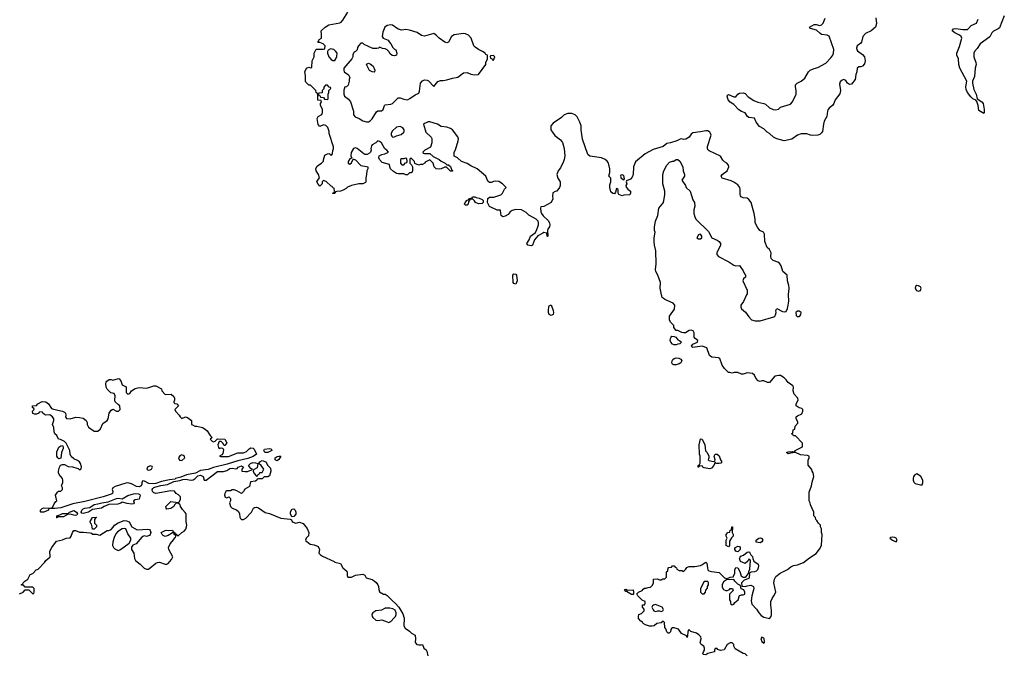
# Model space of a CAD drawing. Header units: inches. Extents: x 2396598 to 2566999, y 262085 to 451979.
# Tile 243 of 256: x 2533690 to 2544249, y 366134 to 372950. Entities that reach past the tile are written whole.
import ezdxf

# ---------------------------------------------------------------- set-up
doc = ezdxf.new("R2010")
doc.units = ezdxf.units.IN
doc.header["$MEASUREMENT"] = 0
for name, color, linetype in [('C5336', 7, 'Continuous'), ('C5337', 7, 'Continuous'), ('C5346', 7, 'Continuous'), ('C5347', 7, 'Continuous')]:
    doc.layers.add(name, color=color, linetype=linetype)

msp = doc.modelspace()

# ---------------------------------------------------------------- linework, layer by layer
at = {"layer": 'C5336', "color": 5, "elevation": 40}
for points in [[(2539390, 369777), (2539370, 369789), (2539362, 369810), (2539360, 369830), (2539366, 369874), (2539370, 369882), (2539390, 369892), (2539413, 369830), (2539415, 369810), (2539410, 369789)], [(2534850, 368934), (2534870, 368942), (2534889, 368971), (2534930, 368996), (2534970, 369004), (2535050, 368999), (2535076, 369004), (2535130, 369025), (2535150, 369022), (2535211, 368991), (2535214, 368970), (2535250, 368932), (2535315, 368935), (2535345, 368910), (2535351, 368890), (2535351, 368869), (2535342, 368850), (2535344, 368844), (2535353, 368833), (2535374, 368830), (2535394, 368810), (2535354, 368770), (2535362, 368750), (2535402, 368710), (2535412, 368692), (2535430, 368674), (2535469, 368691), (2535490, 368685), (2535533, 368653), (2535534, 368610), (2535544, 368604), (2535570, 368592), (2535591, 368591), (2535650, 368576), (2535680, 368560), (2535700, 368540), (2535732, 368492), (2535754, 368470), (2535734, 368450), (2535754, 368430), (2535770, 368422), (2535786, 368430), (2535810, 368454), (2535891, 368451), (2535911, 368411), (2535890, 368382), (2535884, 368384), (2535870, 368408), (2535850, 368426), (2535830, 368426), (2535816, 368390), (2535821, 368361), (2535830, 368352), (2535850, 368358), (2535870, 368354), (2535876, 368336), (2535870, 368298), (2535858, 368282), (2535834, 368270), (2535844, 368264), (2535930, 368266), (2536030, 368304), (2536090, 368305), (2536121, 368319), (2536150, 368347), (2536170, 368358), (2536194, 368354), (2536204, 368344), (2536230, 368290), (2536195, 368265), (2536137, 368243), (2536030, 368220), (2535917, 368183), (2535770, 368146), (2535713, 368127), (2535630, 368115), (2535574, 368086), (2535481, 368070), (2535417, 368043), (2535363, 368030), (2535356, 368024), (2535297, 368017), (2535210, 367997), (2535150, 367976), (2535130, 367973), (2535077, 367977), (2535030, 368002), (2535010, 368005), (2535000, 367990), (2535002, 367970), (2534994, 367950), (2534970, 367939), (2534944, 367944), (2534890, 367972), (2534850, 367984), (2534830, 367981), (2534715, 367945), (2534691, 367930), (2534682, 367910), (2534691, 367890), (2534684, 367870), (2534670, 367862), (2534587, 367833), (2534390, 367783), (2534261, 367759), (2534130, 367715), (2534067, 367707), (2534011, 367709), (2534001, 367699), (2534001, 367690), (2533950, 367670), (2533918, 367670), (2533913, 367673), (2533912, 367690), (2533930, 367708), (2533950, 367715), (2534029, 367711), (2534042, 367718), (2534061, 367759), (2534077, 367783), (2534088, 367790), (2534075, 367850), (2534096, 367884), (2534108, 367892), (2534130, 367892), (2534148, 367910), (2534148, 367930), (2534138, 367950), (2534154, 367986), (2534154, 368010), (2534149, 368030), (2534113, 368073), (2534105, 368090), (2534106, 368110), (2534117, 368150), (2534129, 368171), (2534150, 368178), (2534170, 368178), (2534210, 368159), (2534255, 368155), (2534302, 368142), (2534316, 368136), (2534330, 368122), (2534350, 368134), (2534353, 368153), (2534342, 368190), (2534330, 368208), (2534310, 368222), (2534270, 368239), (2534244, 368264), (2534233, 368290), (2534229, 368330), (2534188, 368410), (2534170, 368428), (2534142, 368442), (2534128, 368448), (2534108, 368450), (2534088, 368490), (2534069, 368510), (2534059, 368530), (2534055, 368575), (2534042, 368610), (2534058, 368650), (2534055, 368670), (2534042, 368690), (2534013, 368713), (2533970, 368709), (2533955, 368715), (2533938, 368730), (2533930, 368746), (2533898, 368742), (2533894, 368730), (2533870, 368718), (2533850, 368718), (2533830, 368728), (2533828, 368752), (2533846, 368770), (2533842, 368782), (2533826, 368790), (2533826, 368810), (2533870, 368814), (2533886, 368830), (2533930, 368854), (2533970, 368851), (2533998, 368830), (2534030, 368782), (2534052, 368772), (2534070, 368771), (2534101, 368761), (2534150, 368753), (2534170, 368741), (2534181, 368730), (2534185, 368710), (2534182, 368690), (2534192, 368672), (2534230, 368671), (2534293, 368687), (2534330, 368685), (2534370, 368675), (2534404, 368650), (2534414, 368630), (2534415, 368610), (2534430, 368581), (2534490, 368538), (2534530, 368538), (2534558, 368562), (2534582, 368618), (2534629, 368651), (2534638, 368670), (2534649, 368730), (2534670, 368762), (2534690, 368772), (2534730, 368752), (2534750, 368752), (2534768, 368770), (2534766, 368810), (2534750, 368818), (2534715, 368850), (2534709, 368870), (2534715, 368915), (2534702, 368942), (2534666, 368950), (2534629, 368989), (2534619, 369010), (2534614, 369050), (2534618, 369062), (2534626, 369074), (2534650, 369092), (2534670, 369092), (2534690, 369085), (2534750, 369102), (2534757, 369097), (2534776, 369076), (2534790, 369034), (2534832, 369012), (2534833, 368953)], [(2534110, 368242), (2534098, 368250), (2534089, 368270), (2534090, 368314), (2534110, 368365), (2534130, 368381), (2534150, 368382), (2534158, 368370), (2534156, 368350), (2534139, 368310), (2534130, 368248)], [(2536350, 368310), (2536321, 368310), (2536310, 368330), (2536317, 368343), (2536370, 368351), (2536386, 368346), (2536393, 368330)], [(2535430, 368285), (2535407, 368273), (2535395, 368250), (2535405, 368225), (2535430, 368222), (2535460, 368250), (2535454, 368274)], [(2536450, 368220), (2536430, 368230), (2536430, 368250), (2536450, 368264), (2536470, 368270), (2536492, 368270), (2536470, 368233)], [(2535090, 368164), (2535062, 368150), (2535054, 368130), (2535062, 368122), (2535070, 368118), (2535090, 368122), (2535103, 368130), (2535116, 368150), (2535110, 368159)], [(2534890, 367755), (2534842, 367762), (2534790, 367775), (2534776, 367764), (2534744, 367756), (2534648, 367752), (2534596, 367730), (2534568, 367712), (2534470, 367697), (2534430, 367669), (2534370, 367653), (2534357, 367657), (2534349, 367669), (2534357, 367690), (2534370, 367703), (2534390, 367711), (2534441, 367719), (2534490, 367750), (2534530, 367757), (2534570, 367770), (2534640, 367780), (2534730, 367816), (2534750, 367820), (2534790, 367812), (2534850, 367849), (2534910, 367866), (2534930, 367869), (2534965, 367865), (2534978, 367858), (2534981, 367850), (2534970, 367809), (2534930, 367802), (2534912, 367790), (2534918, 367770), (2534910, 367758)], [(2534290, 367633), (2534270, 367635), (2534245, 367645), (2534210, 367646), (2534161, 367619), (2534102, 367618), (2534090, 367609), (2534086, 367610), (2534089, 367611), (2534090, 367630), (2534121, 367639), (2534150, 367654), (2534210, 367656), (2534219, 367661), (2534224, 367670), (2534270, 367685), (2534300, 367670), (2534312, 367650), (2534302, 367638)], [(2536610, 367618), (2536594, 367650), (2536593, 367670), (2536610, 367701), (2536630, 367703), (2536646, 367690), (2536653, 367670), (2536650, 367648), (2536630, 367622)], [(2534470, 367486), (2534469, 367510), (2534459, 367539), (2534449, 367550), (2534446, 367570), (2534470, 367612), (2534510, 367614), (2534514, 367610), (2534498, 367602), (2534494, 367590), (2534494, 367550), (2534514, 367530), (2534513, 367513), (2534490, 367486)], [(2534815, 367495), (2534790, 367489), (2534741, 367459), (2534723, 367437), (2534703, 367397), (2534691, 367351), (2534687, 367310), (2534696, 367290), (2534710, 367276), (2534741, 367261), (2534750, 367259), (2534770, 367267), (2534863, 367337), (2534883, 367370), (2534884, 367390), (2534850, 367438), (2534829, 367489)], [(2537659, 366639), (2537610, 366638), (2537570, 366619), (2537510, 366609), (2537478, 366590), (2537467, 366573), (2537471, 366550), (2537478, 366538), (2537510, 366511), (2537530, 366507), (2537575, 366515), (2537630, 366491), (2537650, 366487), (2537670, 366495), (2537706, 366534), (2537719, 366550), (2537727, 366570), (2537727, 366590), (2537716, 366616), (2537692, 366632)]]:
    msp.add_lwpolyline(points, close=True, dxfattribs=at)
msp.add_lwpolyline([(2533690, 366792), (2533726, 366810), (2533750, 366834), (2533790, 366834), (2533830, 366794), (2533842, 366798), (2533846, 366810), (2533846, 366850), (2533830, 366866), (2533750, 366866), (2533730, 366886), (2533710, 366886), (2533708, 366892), (2533722, 366898), (2533726, 366910), (2533746, 366930), (2533778, 366950), (2533801, 366999), (2533830, 367012), (2533866, 367050), (2533890, 367058), (2533955, 367130), (2533969, 367151), (2534015, 367185), (2534018, 367190), (2534014, 367250), (2534034, 367290), (2534084, 367356), (2534149, 367371), (2534190, 367391), (2534230, 367392), (2534242, 367410), (2534255, 367450), (2534270, 367472), (2534290, 367471), (2534330, 367454), (2534375, 367455), (2534446, 367446), (2534462, 367442), (2534473, 367433), (2534510, 367432), (2534550, 367422), (2534628, 367472), (2534647, 367473), (2534670, 367482), (2534694, 367506), (2534708, 367530), (2534745, 367555), (2534810, 367578), (2534837, 367577), (2534864, 367564), (2534894, 367510), (2534950, 367478), (2535065, 367485), (2535082, 367482), (2535091, 367471), (2535096, 367450), (2535091, 367429), (2535081, 367419), (2535051, 367409), (2535027, 367413), (2535010, 367409), (2534999, 367401), (2534939, 367330), (2534905, 367315), (2534888, 367292), (2534890, 367270), (2534913, 367230), (2534921, 367170), (2534932, 367152), (2534984, 367110), (2535027, 367067), (2535050, 367057), (2535070, 367059), (2535090, 367071), (2535150, 367120), (2535170, 367130), (2535190, 367132), (2535250, 367110), (2535270, 367111), (2535282, 367118), (2535320, 367160), (2535333, 367190), (2535290, 367270), (2535285, 367290), (2535305, 367330), (2535343, 367377), (2535350, 367394), (2535362, 367398), (2535366, 367410), (2535362, 367422), (2535348, 367428), (2535346, 367446), (2535330, 367448), (2535282, 367418), (2535249, 367409), (2535230, 367418), (2535218, 367430), (2535208, 367450), (2535249, 367471), (2535270, 367476), (2535288, 367472), (2535330, 367474), (2535338, 367458), (2535350, 367454), (2535358, 367438), (2535370, 367434), (2535378, 367418), (2535390, 367414), (2535429, 367450), (2535455, 367465), (2535472, 367488), (2535481, 367510), (2535484, 367530), (2535475, 367570), (2535474, 367650), (2535466, 367666), (2535437, 367697), (2535415, 367730), (2535410, 367746), (2535390, 367766), (2535370, 367766), (2535350, 367746), (2535342, 367730), (2535311, 367709), (2535270, 367702), (2535262, 367710), (2535258, 367730), (2535310, 367782), (2535390, 367771), (2535402, 367778), (2535416, 367804), (2535414, 367834), (2535394, 367854), (2535369, 367870), (2535352, 367892), (2535310, 367897), (2535150, 367870), (2535130, 367876), (2535115, 367890), (2535111, 367910), (2535118, 367922), (2535128, 367932), (2535150, 367942), (2535204, 367956), (2535275, 367965), (2535343, 367997), (2535408, 368008), (2535440, 368020), (2535470, 368024), (2535530, 368013), (2535550, 368016), (2535571, 368029), (2535602, 368058), (2535630, 368067), (2535658, 368050), (2535667, 368010), (2535690, 368011), (2535810, 368105), (2535877, 368103), (2535910, 368114), (2535944, 368136), (2535970, 368139), (2536010, 368134), (2536022, 368138), (2536034, 368150), (2536070, 368164), (2536091, 368150), (2536071, 368130), (2536074, 368110), (2536110, 368103), (2536134, 368106), (2536178, 368122), (2536186, 368130), (2536170, 368138), (2536145, 368170), (2536164, 368190), (2536190, 368200), (2536218, 368198), (2536245, 368190), (2536237, 368143), (2536198, 368122), (2536194, 368110), (2536204, 368084), (2536230, 368054), (2536242, 368058), (2536247, 368073), (2536262, 368078), (2536267, 368093), (2536290, 368094), (2536308, 368130), (2536281, 368170), (2536255, 368190), (2536266, 368210), (2536290, 368223), (2536331, 368210), (2536352, 368170), (2536379, 368139), (2536383, 368110), (2536370, 368058), (2536350, 368048), (2536313, 368047), (2536290, 368026), (2536250, 368026), (2536238, 368022), (2536234, 368010), (2536220, 368000), (2536165, 367995), (2536155, 367945), (2536105, 367915), (2536091, 367889), (2536070, 367868), (2536018, 367898), (2535990, 367909), (2535970, 367908), (2535950, 367898), (2535910, 367897), (2535901, 367890), (2535891, 367870), (2535886, 367850), (2535894, 367830), (2535910, 367822), (2535932, 367832), (2535950, 367814), (2535951, 367789), (2535942, 367770), (2535951, 367730), (2535970, 367711), (2536015, 367695), (2536037, 367677), (2536047, 367650), (2536050, 367614), (2536060, 367600), (2536070, 367591), (2536090, 367591), (2536114, 367606), (2536178, 367670), (2536198, 367710), (2536210, 367718), (2536230, 367721), (2536250, 367716), (2536324, 367664), (2536370, 367656), (2536490, 367605), (2536592, 367592), (2536605, 367585), (2536612, 367570), (2536622, 367562), (2536650, 367551), (2536690, 367561), (2536730, 367548), (2536774, 367494), (2536791, 367450), (2536786, 367414), (2536762, 367390), (2536754, 367370), (2536758, 367358), (2536770, 367354), (2536804, 367324), (2536850, 367318), (2536890, 367301), (2536906, 367270), (2536898, 367230), (2536918, 367210), (2536937, 367197), (2537061, 367141), (2537071, 367131), (2537130, 367118), (2537156, 367070), (2537197, 367037), (2537201, 367030), (2537201, 366990), (2537211, 366971), (2537250, 366971), (2537290, 366992), (2537370, 367002), (2537390, 366992), (2537406, 366966), (2537470, 366945), (2537490, 366931), (2537514, 366914), (2537531, 366890), (2537538, 366870), (2537540, 366840), (2537550, 366814), (2537591, 366791), (2537610, 366791), (2537630, 366776), (2537683, 366723), (2537722, 366690), (2537758, 366650), (2537798, 366578), (2537813, 366533), (2537811, 366450), (2537824, 366424), (2537870, 366392), (2537891, 366371), (2537932, 366350), (2537936, 366310), (2537931, 366270), (2537950, 366251), (2537970, 366245), (2537995, 366245), (2538011, 366250), (2538025, 366210), (2538050, 366191), (2538058, 366178), (2538068, 366128)], dxfattribs=at)
at = {"layer": 'C5337', "color": 5, "elevation": 40}
msp.add_lwpolyline([(2540000, 371419), (2539992, 371432), (2539969, 371450), (2539930, 371469), (2539806, 371486), (2539783, 371503), (2539727, 371670), (2539712, 371768), (2539713, 371810), (2539699, 371850), (2539670, 371909), (2539649, 371929), (2539610, 371945), (2539570, 371944), (2539531, 371929), (2539500, 371900), (2539410, 371841), (2539387, 371810), (2539387, 371770), (2539410, 371731), (2539430, 371706), (2539490, 371661), (2539510, 371631), (2539530, 371570), (2539535, 371490), (2539530, 371450), (2539523, 371430), (2539490, 371362), (2539466, 371330), (2539451, 371290), (2539461, 371250), (2539485, 371210), (2539485, 371170), (2539478, 371150), (2539450, 371109), (2539432, 371108), (2539406, 371094), (2539403, 371057), (2539406, 371030), (2539390, 370989), (2539310, 370948), (2539278, 370942), (2539274, 370930), (2539278, 370890), (2539286, 370870), (2539305, 370845), (2539357, 370797), (2539371, 370771), (2539375, 370750), (2539371, 370730), (2539358, 370710), (2539352, 370690), (2539354, 370630), (2539350, 370626), (2539348, 370630), (2539342, 370662), (2539310, 370668), (2539301, 370659), (2539247, 370633), (2539211, 370590), (2539191, 370530), (2539174, 370526), (2539138, 370530), (2539129, 370550), (2539155, 370590), (2539170, 370630), (2539217, 370663), (2539232, 370688), (2539253, 370750), (2539254, 370770), (2539249, 370790), (2539229, 370809), (2539198, 370830), (2539150, 370855), (2539123, 370883), (2539070, 370909), (2539010, 370913), (2538970, 370904), (2538950, 370889), (2538930, 370862), (2538898, 370842), (2538870, 370835), (2538855, 370850), (2538849, 370870), (2538846, 370906), (2538810, 370908), (2538730, 370948), (2538706, 370990), (2538709, 371031), (2538730, 371045), (2538774, 371046), (2538850, 371071), (2538869, 371090), (2538890, 371134), (2538906, 371150), (2538868, 371190), (2538830, 371214), (2538790, 371219), (2538770, 371215), (2538750, 371202), (2538730, 371202), (2538710, 371218), (2538688, 371270), (2538598, 371350), (2538530, 371382), (2538489, 371409), (2538430, 371428), (2538386, 371470), (2538350, 371486), (2538349, 371530), (2538365, 371555), (2538394, 371650), (2538397, 371670), (2538390, 371695), (2538330, 371769), (2538310, 371784), (2538270, 371797), (2538210, 371804), (2538170, 371829), (2538090, 371855), (2538070, 371854), (2538050, 371842), (2538030, 371838), (2538022, 371830), (2538045, 371745), (2538102, 371690), (2538110, 371674), (2538111, 371629), (2538097, 371583), (2538034, 371550), (2538014, 371530), (2538018, 371518), (2538030, 371514), (2538090, 371514), (2538124, 371484), (2538190, 371452), (2538210, 371432), (2538252, 371412), (2538270, 371394), (2538290, 371394), (2538310, 371374), (2538322, 371342), (2538330, 371334), (2538330, 371326), (2538310, 371326), (2538268, 371368), (2538250, 371369), (2538211, 371349), (2538190, 371345), (2538158, 371350), (2538135, 371370), (2538126, 371410), (2538090, 371446), (2538038, 371422), (2538034, 371410), (2538010, 371398), (2537990, 371398), (2537969, 371389), (2537927, 371407), (2537926, 371430), (2537890, 371466), (2537878, 371462), (2537874, 371450), (2537874, 371410), (2537893, 371393), (2537902, 371370), (2537902, 371330), (2537894, 371310), (2537890, 371306), (2537870, 371306), (2537850, 371286), (2537830, 371286), (2537810, 371298), (2537750, 371295), (2537730, 371302), (2537700, 371320), (2537668, 371350), (2537658, 371370), (2537655, 371395), (2537579, 371419), (2537549, 371450), (2537542, 371470), (2537546, 371490), (2537575, 371505), (2537606, 371510), (2537646, 371530), (2537628, 371550), (2537605, 371565), (2537570, 371629), (2537550, 371644), (2537530, 371649), (2537511, 371629), (2537470, 371608), (2537463, 371597), (2537456, 371570), (2537458, 371550), (2537451, 371530), (2537442, 371518), (2537417, 371503), (2537390, 371505), (2537382, 371510), (2537310, 371569), (2537290, 371577), (2537271, 371569), (2537244, 371524), (2537242, 371490), (2537254, 371466), (2537230, 371458), (2537214, 371430), (2537214, 371410), (2537230, 371402), (2537250, 371414), (2537266, 371454), (2537270, 371454), (2537290, 371445), (2537350, 371387), (2537410, 371377), (2537425, 371370), (2537425, 371350), (2537412, 371328), (2537411, 371290), (2537401, 371250), (2537402, 371210), (2537398, 371202), (2537371, 371189), (2537329, 371189), (2537248, 371172), (2537206, 371154), (2537190, 371138), (2537160, 371120), (2537131, 371109), (2537093, 371107), (2537078, 371102), (2537070, 371086), (2537050, 371086), (2537046, 371090), (2537062, 371098), (2537066, 371110), (2537062, 371142), (2537050, 371146), (2537042, 371162), (2537030, 371166), (2536976, 371216), (2536950, 371226), (2536934, 371210), (2536934, 371190), (2536910, 371166), (2536890, 371186), (2536878, 371210), (2536886, 371230), (2536906, 371254), (2536895, 371290), (2536868, 371330), (2536866, 371354), (2536882, 371378), (2536910, 371402), (2536928, 371412), (2536948, 371432), (2536948, 371448), (2536964, 371496), (2536970, 371502), (2536990, 371512), (2537010, 371514), (2537030, 371494), (2537046, 371510), (2537047, 371547), (2537055, 371565), (2537055, 371585), (2537008, 371730), (2537008, 371750), (2536994, 371794), (2536974, 371814), (2536950, 371822), (2536910, 371806), (2536890, 371826), (2536879, 371890), (2536890, 371912), (2536930, 371934), (2536936, 371956), (2536938, 371990), (2536918, 372030), (2536918, 372050), (2536926, 372070), (2536922, 372082), (2536888, 372088), (2536886, 372150), (2536882, 372162), (2536868, 372168), (2536866, 372190), (2536810, 372246), (2536790, 372248), (2536760, 372280), (2536755, 372290), (2536755, 372350), (2536748, 372390), (2536766, 372430), (2536790, 372442), (2536810, 372434), (2536822, 372438), (2536828, 372510), (2536848, 372550), (2536848, 372590), (2536870, 372634), (2536950, 372634), (2536962, 372638), (2536966, 372670), (2536946, 372690), (2536910, 372706), (2536890, 372706), (2536886, 372710), (2536898, 372722), (2536903, 372737), (2536927, 372753), (2536928, 372790), (2536922, 372830), (2536966, 372870), (2537005, 372895), (2537125, 372915), (2537137, 372923), (2537156, 372944), (2537209, 373030)], dxfattribs=at)
for points in [[(2537670, 372895), (2537630, 372889), (2537605, 372870), (2537583, 372817), (2537578, 372770), (2537590, 372752), (2537642, 372730), (2537652, 372712), (2537672, 372692), (2537692, 372650), (2537710, 372632), (2537725, 372625), (2537736, 372590), (2537730, 372568), (2537710, 372562), (2537685, 372565), (2537662, 372582), (2537648, 372610), (2537630, 372628), (2537610, 372638), (2537580, 372640), (2537550, 372655), (2537537, 372643), (2537521, 372639), (2537479, 372639), (2537385, 372685), (2537370, 372698), (2537350, 372698), (2537322, 372670), (2537312, 372650), (2537310, 372626), (2537293, 372607), (2537278, 372602), (2537264, 372576), (2537262, 372550), (2537252, 372530), (2537166, 372430), (2537165, 372410), (2537171, 372390), (2537217, 372357), (2537232, 372330), (2537222, 372310), (2537222, 372290), (2537212, 372248), (2537194, 372230), (2537174, 372226), (2537174, 372214), (2537165, 372195), (2537165, 372150), (2537172, 372130), (2537216, 372096), (2537239, 372070), (2537271, 371970), (2537271, 371930), (2537288, 371908), (2537332, 371890), (2537370, 371865), (2537410, 371856), (2537430, 371856), (2537450, 371865), (2537470, 371885), (2537518, 371962), (2537530, 371971), (2537570, 371971), (2537590, 371985), (2537602, 372030), (2537610, 372038), (2537670, 372043), (2537688, 372050), (2537750, 372111), (2537770, 372111), (2537810, 372096), (2537850, 372091), (2537876, 372104), (2537930, 372145), (2537970, 372162), (2537978, 372182), (2537990, 372270), (2538010, 372295), (2538030, 372303), (2538061, 372301), (2538075, 372295), (2538130, 372234), (2538174, 372286), (2538203, 372297), (2538230, 372296), (2538270, 372303), (2538330, 372322), (2538372, 372328), (2538390, 372335), (2538450, 372379), (2538490, 372383), (2538530, 372367), (2538570, 372358), (2538610, 372362), (2538688, 372470), (2538688, 372490), (2538706, 372530), (2538706, 372570), (2538690, 372578), (2538682, 372590), (2538655, 372610), (2538610, 372630), (2538574, 372654), (2538562, 372670), (2538532, 372750), (2538502, 372782), (2538470, 372797), (2538450, 372801), (2538350, 372789), (2538321, 372770), (2538290, 372710), (2538270, 372703), (2538249, 372710), (2538190, 372750), (2538160, 372780), (2538130, 372802), (2538030, 372773), (2538001, 372781), (2537952, 372812), (2537870, 372838), (2537830, 372843), (2537790, 372839), (2537750, 372849), (2537690, 372892)], [(2537024, 372636), (2536998, 372622), (2536993, 372607), (2536992, 372590), (2537005, 372550), (2537030, 372522), (2537050, 372512), (2537070, 372512), (2537082, 372530), (2537090, 372554), (2537094, 372590), (2537082, 372610), (2537058, 372630)], [(2538770, 372566), (2538738, 372562), (2538734, 372550), (2538738, 372538), (2538753, 372533), (2538758, 372518), (2538770, 372514), (2538786, 372550)], [(2537490, 372388), (2537470, 372389), (2537443, 372403), (2537408, 372470), (2537410, 372474), (2537430, 372482), (2537450, 372478), (2537482, 372450), (2537498, 372410), (2537494, 372390)], [(2536990, 372246), (2536970, 372246), (2536953, 372227), (2536952, 372208), (2536934, 372190), (2536933, 372167), (2536898, 372162), (2536894, 372150), (2536898, 372138), (2536913, 372133), (2536918, 372118), (2536950, 372114), (2536958, 372098), (2536990, 372094), (2536998, 372102), (2536998, 372150), (2537006, 372170), (2537006, 372190), (2537026, 372210), (2537022, 372222), (2537010, 372226)], [(2537770, 371803), (2537730, 371798), (2537685, 371755), (2537673, 371730), (2537675, 371710), (2537681, 371701), (2537691, 371691), (2537710, 371694), (2537730, 371704), (2537780, 371720), (2537810, 371742), (2537814, 371750), (2537813, 371770), (2537799, 371790)], [(2537830, 371466), (2537810, 371458), (2537784, 371456), (2537774, 371450), (2537774, 371410), (2537790, 371394), (2537810, 371394), (2537827, 371413), (2537842, 371418), (2537846, 371430), (2537842, 371462)], [(2538610, 370975), (2538578, 370990), (2538568, 371008), (2538550, 371026), (2538530, 371026), (2538518, 371022), (2538514, 371010), (2538502, 370998), (2538498, 370970), (2538490, 370962), (2538470, 370962), (2538462, 370970), (2538469, 370990), (2538490, 371014), (2538502, 371018), (2538506, 371030), (2538542, 371038), (2538546, 371050), (2538570, 371051), (2538584, 371044), (2538617, 371037), (2538650, 371022), (2538662, 371010), (2538662, 370990), (2538650, 370978)], [(2539010, 370115), (2538990, 370119), (2538984, 370130), (2538977, 370210), (2538990, 370226), (2539010, 370221), (2539017, 370210), (2539024, 370150)]]:
    msp.add_lwpolyline(points, close=True, dxfattribs=at)
at = {"layer": 'C5346', "color": 5, "elevation": 40}
for points in [[(2541490, 366128), (2541469, 366149), (2541450, 366154), (2541364, 366204), (2541349, 366230), (2541349, 366250), (2541330, 366269), (2541310, 366269), (2541278, 366250), (2541246, 366194), (2541205, 366185), (2541175, 366195), (2541170, 366206), (2541150, 366206), (2541142, 366190), (2541142, 366170), (2541070, 366154), (2541050, 366139), (2541023, 366143), (2541018, 366150), (2541022, 366170), (2541033, 366187), (2541035, 366210), (2541028, 366230), (2540998, 366250), (2540988, 366270), (2540999, 366310), (2540995, 366330), (2540973, 366353), (2540948, 366370), (2540888, 366388), (2540870, 366406), (2540858, 366402), (2540850, 366326), (2540842, 366342), (2540789, 366369), (2540754, 366414), (2540710, 366429), (2540690, 366428), (2540680, 366420), (2540672, 366410), (2540670, 366386), (2540654, 366370), (2540646, 366370), (2540630, 366386), (2540619, 366419), (2540609, 366430), (2540607, 366487), (2540590, 366498), (2540570, 366482), (2540524, 366476), (2540494, 366450), (2540474, 366446), (2540446, 366446), (2540400, 366460), (2540376, 366476), (2540369, 366489), (2540350, 366498), (2540327, 366527), (2540325, 366550), (2540330, 366571), (2540358, 366582), (2540388, 366610), (2540388, 366630), (2540369, 366650), (2540368, 366670), (2540370, 366674), (2540390, 366674), (2540398, 366690), (2540398, 366710), (2540366, 366726), (2540318, 366770), (2540307, 366793), (2540328, 366812), (2540366, 366830), (2540376, 366844), (2540390, 366852), (2540410, 366852), (2540430, 366862), (2540455, 366865), (2540475, 366885), (2540486, 366910), (2540486, 366950), (2540530, 366952), (2540550, 366942), (2540570, 366942), (2540588, 366952), (2540610, 366954), (2540626, 366970), (2540626, 367030), (2540642, 367038), (2540646, 367070), (2540650, 367074), (2540682, 367078), (2540690, 367094), (2540710, 367094), (2540718, 367078), (2540734, 367070), (2540738, 367058), (2540764, 367044), (2540790, 367042), (2540810, 367034), (2540830, 367052), (2540846, 367074), (2540858, 367082), (2540870, 367086), (2540930, 367086), (2540990, 367096), (2541014, 367106), (2541030, 367122), (2541050, 367131), (2541060, 367120), (2541065, 367070), (2541071, 367050), (2541081, 367041), (2541110, 367031), (2541190, 367021), (2541250, 366965), (2541270, 366958), (2541296, 366964), (2541310, 366971), (2541346, 366974), (2541346, 366986), (2541358, 367010), (2541358, 367050), (2541370, 367074), (2541392, 367070), (2541412, 367032), (2541426, 366986), (2541450, 366971), (2541470, 366971), (2541482, 366978), (2541490, 366994), (2541506, 367010), (2541508, 367032), (2541522, 367058), (2541526, 367150), (2541522, 367162), (2541510, 367166), (2541498, 367142), (2541470, 367118), (2541421, 367141), (2541409, 367171), (2541415, 367185), (2541425, 367195), (2541454, 367206), (2541490, 367238), (2541510, 367242), (2541518, 367238), (2541532, 367212), (2541550, 367194), (2541551, 367170), (2541563, 367143), (2541611, 367110), (2541614, 367094), (2541611, 367070), (2541603, 367050), (2541590, 367037), (2541571, 367029), (2541535, 367025), (2541514, 367010), (2541517, 366997), (2541510, 366958), (2541461, 366939), (2541440, 366920), (2541432, 366910), (2541434, 366874), (2541470, 366871), (2541490, 366879), (2541530, 366884), (2541559, 366870), (2541565, 366850), (2541543, 366770), (2541536, 366716), (2541542, 366682), (2541591, 366630), (2541616, 366590), (2541641, 366561), (2541670, 366542), (2541730, 366529), (2541749, 366550), (2541751, 366569), (2541754, 366614), (2541744, 366670), (2541746, 366710), (2541759, 366741), (2541779, 366770), (2541799, 366810), (2541777, 366910), (2541784, 366950), (2541800, 366980), (2541844, 367016), (2541926, 367054), (2541959, 367081), (2541990, 367095), (2542030, 367103), (2542095, 367130), (2542160, 367180), (2542230, 367225), (2542269, 367271), (2542288, 367312), (2542295, 367430), (2542288, 367450), (2542288, 367490), (2542278, 367510), (2542278, 367530), (2542258, 367550), (2542240, 367580), (2542228, 367590), (2542226, 367610), (2542208, 367628), (2542206, 367670), (2542170, 367746), (2542168, 367770), (2542158, 367790), (2542156, 367884), (2542182, 367950), (2542188, 367990), (2542208, 368050), (2542198, 368090), (2542188, 368110), (2542187, 368127), (2542147, 368173), (2542147, 368227), (2542158, 368250), (2542158, 368270), (2542138, 368278), (2542065, 368285), (2542010, 368309), (2541957, 368303), (2541930, 368295), (2541915, 368310), (2541930, 368317), (2541978, 368318), (2541990, 368314), (2542002, 368318), (2542006, 368330), (2542086, 368370), (2542086, 368410), (2542010, 368486), (2541990, 368486), (2541982, 368502), (2541966, 368510), (2541982, 368518), (2541986, 368550), (2542002, 368558), (2542006, 368590), (2542036, 368624), (2542036, 368636), (2542018, 368670), (2542018, 368690), (2542030, 368702), (2542077, 368723), (2542089, 368750), (2542089, 368770), (2542079, 368779), (2542049, 368789), (2542018, 368810), (2542018, 368830), (2542038, 368870), (2542035, 368890), (2541994, 368934), (2541984, 368970), (2541989, 369010), (2541982, 369022), (2541930, 369059), (2541909, 369089), (2541889, 369109), (2541850, 369134), (2541830, 369135), (2541790, 369128), (2541730, 369058), (2541710, 369058), (2541670, 369078), (2541650, 369078), (2541630, 369068), (2541610, 369078), (2541585, 369105), (2541570, 369138), (2541550, 369155), (2541490, 369162), (2541450, 369148), (2541430, 369148), (2541390, 369168), (2541353, 369167), (2541330, 369158), (2541307, 369167), (2541290, 369168), (2541248, 369210), (2541225, 369245), (2541197, 369317), (2541185, 369325), (2541112, 369332), (2541089, 369350), (2541059, 369430), (2541010, 369450), (2540910, 369435), (2540900, 369440), (2540895, 369450), (2540909, 369470), (2540958, 369490), (2540964, 369510), (2540934, 369530), (2540925, 369545), (2540922, 369590), (2540914, 369614), (2540890, 369619), (2540870, 369617), (2540830, 369593), (2540810, 369592), (2540790, 369596), (2540750, 369615), (2540730, 369618), (2540706, 369650), (2540706, 369670), (2540670, 369706), (2540658, 369730), (2540658, 369770), (2540713, 369847), (2540715, 369890), (2540698, 369910), (2540609, 369949), (2540590, 369962), (2540582, 369970), (2540575, 369990), (2540573, 370000)], [(2541486, 370000), (2541451, 369929), (2541425, 369890), (2541425, 369870), (2541432, 369850), (2541474, 369814), (2541510, 369762), (2541538, 369730), (2541579, 369719), (2541630, 369720), (2541776, 369764), (2541789, 369770), (2541796, 369784), (2541801, 369810), (2541799, 369830), (2541810, 369852), (2541870, 369821), (2541890, 369816), (2541910, 369822), (2541926, 369854), (2541932, 369888), (2541937, 369930), (2541934, 370000)]]:
    msp.add_lwpolyline(points, dxfattribs=at)
for points in [[(2542030, 369823), (2542014, 369810), (2542019, 369779), (2542027, 369767), (2542050, 369767), (2542056, 369770), (2542068, 369790), (2542070, 369810), (2542050, 369823)], [(2540730, 369463), (2540710, 369464), (2540690, 369470), (2540672, 369490), (2540666, 369510), (2540670, 369530), (2540675, 369545), (2540685, 369555), (2540710, 369554), (2540726, 369546), (2540750, 369516), (2540770, 369506), (2540786, 369490), (2540770, 369474), (2540750, 369469)], [(2540707, 369247), (2540690, 369255), (2540685, 369270), (2540687, 369290), (2540695, 369305), (2540710, 369318), (2540730, 369322), (2540759, 369319), (2540781, 369310), (2540791, 369290), (2540781, 369270), (2540762, 369258), (2540730, 369247)], [(2541130, 368212), (2541146, 368214), (2541148, 368230), (2541138, 368270), (2541149, 368291), (2541170, 368291), (2541190, 368274), (2541205, 368230), (2541221, 368210), (2541210, 368195), (2541190, 368189), (2541166, 368190), (2541155, 368195), (2541150, 368206), (2541136, 368170), (2541110, 368142), (2541090, 368135), (2541030, 368144), (2541018, 368150), (2541010, 368166), (2540978, 368162), (2540974, 368150), (2540966, 368150), (2540966, 368170), (2540982, 368178), (2540987, 368193), (2540988, 368268), (2540982, 368290), (2540977, 368390), (2540990, 368454), (2541010, 368452), (2541039, 368390), (2541046, 368326), (2541062, 368310), (2541082, 368270), (2541082, 368250), (2541074, 368230), (2541082, 368222)], [(2543310, 368079), (2543290, 368069), (2543276, 368050), (2543271, 368030), (2543271, 368010), (2543278, 367990), (2543295, 367975), (2543350, 367961), (2543370, 367962), (2543377, 367983), (2543376, 368010), (2543353, 368050), (2543330, 368069)], [(2541290, 367298), (2541268, 367310), (2541268, 367370), (2541278, 367390), (2541268, 367410), (2541266, 367430), (2541286, 367450), (2541306, 367454), (2541310, 367474), (2541322, 367478), (2541326, 367510), (2541330, 367512), (2541334, 367510), (2541332, 367450), (2541342, 367430), (2541342, 367410), (2541325, 367395), (2541304, 367356), (2541302, 367310)], [(2541630, 367341), (2541590, 367346), (2541589, 367370), (2541618, 367390), (2541633, 367393), (2541650, 367385), (2541661, 367370), (2541650, 367349)], [(2543050, 367402), (2543030, 367398), (2543022, 367390), (2543050, 367367), (2543070, 367356), (2543090, 367352), (2543099, 367370), (2543090, 367388), (2543077, 367397)], [(2541390, 367242), (2541369, 367250), (2541358, 367270), (2541360, 367280), (2541366, 367290), (2541390, 367305), (2541410, 367302), (2541418, 367290), (2541418, 367270)], [(2541070, 366926), (2541030, 366926), (2540992, 366850), (2540992, 366810), (2541010, 366792), (2541030, 366794), (2541046, 366810), (2541048, 366832), (2541067, 366853), (2541068, 366872), (2541078, 366890), (2541078, 366910)], [(2541350, 366946), (2541270, 366942), (2541239, 366921), (2541224, 366890), (2541225, 366865), (2541238, 366838), (2541270, 366825), (2541302, 366838), (2541310, 366851), (2541334, 366850), (2541342, 366830), (2541302, 366790), (2541302, 366730), (2541312, 366712), (2541314, 366690), (2541330, 366674), (2541350, 366682), (2541361, 366699), (2541395, 366730), (2541410, 366774), (2541430, 366782), (2541450, 366782), (2541466, 366790), (2541468, 366810), (2541455, 366835), (2541427, 366847), (2541422, 366882), (2541390, 366898), (2541358, 366930)], [(2540210, 366832), (2540270, 366834), (2540274, 366810), (2540274, 366790), (2540270, 366786), (2540250, 366786), (2540198, 366818), (2540190, 366818), (2540178, 366830), (2540182, 366838), (2540190, 366842)], [(2540510, 366677), (2540487, 366673), (2540477, 366663), (2540471, 366650), (2540482, 366622), (2540491, 366611), (2540510, 366602), (2540532, 366612), (2540550, 366612), (2540570, 366605), (2540586, 366610), (2540594, 366626), (2540582, 366650)], [(2541650, 366328), (2541638, 366310), (2541650, 366282), (2541670, 366262), (2541678, 366270), (2541679, 366281), (2541674, 366310), (2541670, 366318)]]:
    msp.add_lwpolyline(points, close=True, dxfattribs=at)
at = {"layer": 'C5347', "color": 5}
for points, elevation in [([(2542873, 372970), (2542877, 372910), (2542867, 372870), (2542823, 372830), (2542760, 372800), (2542733, 372770), (2542719, 372710), (2542710, 372699), (2542670, 372670), (2542666, 372646), (2542668, 372628), (2542676, 372616), (2542730, 372577), (2542750, 372550), (2542757, 372510), (2542750, 372478), (2542730, 372451), (2542710, 372444), (2542690, 372443), (2542671, 372429), (2542667, 372390), (2542658, 372362), (2542650, 372310), (2542610, 372259), (2542590, 372253), (2542569, 372270), (2542550, 372299), (2542530, 372309), (2542510, 372302), (2542490, 372284), (2542483, 372257), (2542492, 372190), (2542484, 372156), (2542434, 372090), (2542422, 372050), (2542410, 372033), (2542370, 372001), (2542358, 371982), (2542352, 371970), (2542347, 371910), (2542319, 371861), (2542309, 371831), (2542298, 371750), (2542290, 371735), (2542270, 371720), (2542250, 371712), (2542193, 371707), (2542170, 371710), (2542130, 371724), (2542070, 371724), (2542030, 371710), (2541972, 371668), (2541890, 371650), (2541810, 371673), (2541775, 371690), (2541730, 371730), (2541705, 371745), (2541670, 371778), (2541623, 371803), (2541589, 371850), (2541570, 371893), (2541510, 371902), (2541495, 371910), (2541471, 371951), (2541430, 371964), (2541402, 371982), (2541350, 372040), (2541310, 372064), (2541288, 372090), (2541276, 372130), (2541280, 372140), (2541290, 372147), (2541350, 372123), (2541370, 372122), (2541390, 372151), (2541410, 372161), (2541450, 372167), (2541470, 372159), (2541504, 372124), (2541563, 372083), (2541606, 372066), (2541672, 372052), (2541690, 372042), (2541730, 372006), (2541770, 371986), (2541796, 371984), (2541829, 371991), (2541850, 372011), (2541955, 372045), (2541977, 372070), (2542019, 372150), (2542019, 372190), (2542009, 372229), (2542010, 372252), (2542028, 372270), (2542070, 372291), (2542110, 372323), (2542149, 372390), (2542169, 372410), (2542210, 372426), (2542250, 372436), (2542336, 372484), (2542390, 372540), (2542410, 372569), (2542419, 372590), (2542422, 372630), (2542372, 372772), (2542350, 372783), (2542290, 372791), (2542270, 372804), (2542236, 372836), (2542170, 372854), (2542159, 372870), (2542210, 372898), (2542230, 372898), (2542270, 372888), (2542290, 372894), (2542308, 372912), (2542330, 372967)], 20), ([(2544249, 372991), (2544197, 372863), (2544184, 372850), (2544133, 372827), (2544117, 372810), (2544093, 372767), (2543992, 372690), (2543960, 372640), (2543931, 372609), (2543922, 372590), (2543924, 372550), (2543945, 372490), (2543946, 372470), (2543936, 372430), (2543930, 372342), (2543908, 372290), (2543907, 372270), (2543921, 372201), (2543949, 372150), (2543960, 372100), (2544010, 372070), (2544022, 372050), (2544035, 371985), (2544034, 371950), (2544030, 371943), (2543977, 371977), (2543968, 372030), (2543953, 372073), (2543945, 372085), (2543910, 372102), (2543890, 372122), (2543856, 372170), (2543842, 372202), (2543836, 372230), (2543849, 372290), (2543771, 372430), (2543762, 372470), (2543757, 372530), (2543739, 372570), (2543741, 372590), (2543770, 372663), (2543793, 372750), (2543786, 372770), (2543770, 372784), (2543717, 372810), (2543689, 372830), (2543706, 372850), (2543730, 372855), (2543805, 372845), (2543854, 372846), (2543866, 372854), (2543894, 372886), (2543950, 372912), (2543970, 372957)], 20), ([(2541934, 370000), (2541934, 370006), (2541939, 370030), (2541941, 370070), (2541938, 370098), (2541924, 370150), (2541919, 370210), (2541874, 370250), (2541858, 370310), (2541838, 370338), (2541822, 370350), (2541769, 370369), (2541749, 370390), (2541744, 370410), (2541748, 370450), (2541730, 370486), (2541705, 370505), (2541682, 370570), (2541678, 370650), (2541668, 370670), (2541628, 370690), (2541603, 370723), (2541579, 370770), (2541577, 370810), (2541567, 370870), (2541533, 370990), (2541510, 371021), (2541490, 371035), (2541450, 371039), (2541429, 371049), (2541420, 371060), (2541415, 371075), (2541417, 371130), (2541413, 371150), (2541390, 371179), (2541350, 371209), (2541321, 371221), (2541222, 371250), (2541214, 371270), (2541222, 371290), (2541279, 371330), (2541296, 371370), (2541293, 371390), (2541275, 371410), (2541250, 371424), (2541230, 371444), (2541205, 371485), (2541083, 371543), (2541072, 371552), (2541066, 371570), (2541067, 371590), (2541105, 371710), (2541100, 371730), (2541090, 371745), (2541070, 371757), (2541050, 371759), (2540990, 371746), (2540910, 371738), (2540890, 371721), (2540869, 371691), (2540833, 371667), (2540810, 371664), (2540790, 371673), (2540774, 371670), (2540746, 371654), (2540717, 371643), (2540690, 371638), (2540671, 371629), (2540630, 371622), (2540591, 371590), (2540483, 371557), (2540397, 371510), (2540296, 371424), (2540274, 371370), (2540268, 371290), (2540260, 371260), (2540240, 371240), (2540198, 371222), (2540194, 371210), (2540202, 371190), (2540192, 371170), (2540193, 371153), (2540212, 371132), (2540242, 371110), (2540242, 371090), (2540232, 371070), (2540170, 371069), (2540150, 371062), (2540116, 371076), (2540109, 371090), (2540107, 371127), (2540096, 371136), (2540090, 371138), (2540080, 371100), (2540070, 371082), (2540050, 371084), (2540030, 371104), (2540018, 371150), (2540020, 371180), (2540029, 371210), (2540029, 371249), (2540009, 371270), (2540018, 371310), (2540018, 371350), (2540005, 371410), (2540000, 371419)], 40), ([(2540573, 370000), (2540559, 370070), (2540562, 370130), (2540533, 370210), (2540513, 370250), (2540509, 370269), (2540516, 370330), (2540513, 370470), (2540499, 370530), (2540495, 370570), (2540495, 370610), (2540504, 370670), (2540499, 370690), (2540499, 370730), (2540509, 370790), (2540533, 370850), (2540544, 370930), (2540581, 370970), (2540593, 370990), (2540609, 371070), (2540609, 371110), (2540589, 371190), (2540589, 371290), (2540597, 371330), (2540630, 371391), (2540660, 371420), (2540690, 371432), (2540707, 371433), (2540730, 371452), (2540750, 371452), (2540770, 371434), (2540802, 371370), (2540805, 371330), (2540818, 371290), (2540818, 371270), (2540792, 371230), (2540831, 371170), (2540838, 371150), (2540879, 371110), (2540910, 371018), (2540926, 370990), (2540931, 370950), (2540921, 370910), (2540921, 370870), (2540930, 370834), (2540942, 370810), (2541077, 370677), (2541114, 370610), (2541170, 370585), (2541191, 370571), (2541205, 370550), (2541205, 370530), (2541165, 370450), (2541165, 370430), (2541185, 370410), (2541294, 370354), (2541350, 370318), (2541370, 370311), (2541410, 370315), (2541450, 370258), (2541463, 370223), (2541474, 370210), (2541474, 370190), (2541451, 370169), (2541445, 370150), (2541491, 370050), (2541491, 370010), (2541486, 370000)], 40)]:
    msp.add_lwpolyline(points, dxfattribs=dict(at, elevation=elevation))
at = {"layer": 'C5347', "color": 5, "elevation": 40}
for points in [[(2540150, 371286), (2540138, 371282), (2540134, 371270), (2540142, 371250), (2540170, 371234), (2540178, 371242), (2540170, 371278)], [(2540990, 370649), (2540970, 370642), (2540951, 370610), (2540970, 370599), (2540990, 370601), (2541004, 370610), (2541004, 370630)], [(2543310, 370098), (2543297, 370090), (2543294, 370070), (2543307, 370047), (2543330, 370040), (2543350, 370044), (2543357, 370070), (2543350, 370086), (2543330, 370097)]]:
    msp.add_lwpolyline(points, close=True, dxfattribs=at)

doc.saveas('drawing.dxf')
